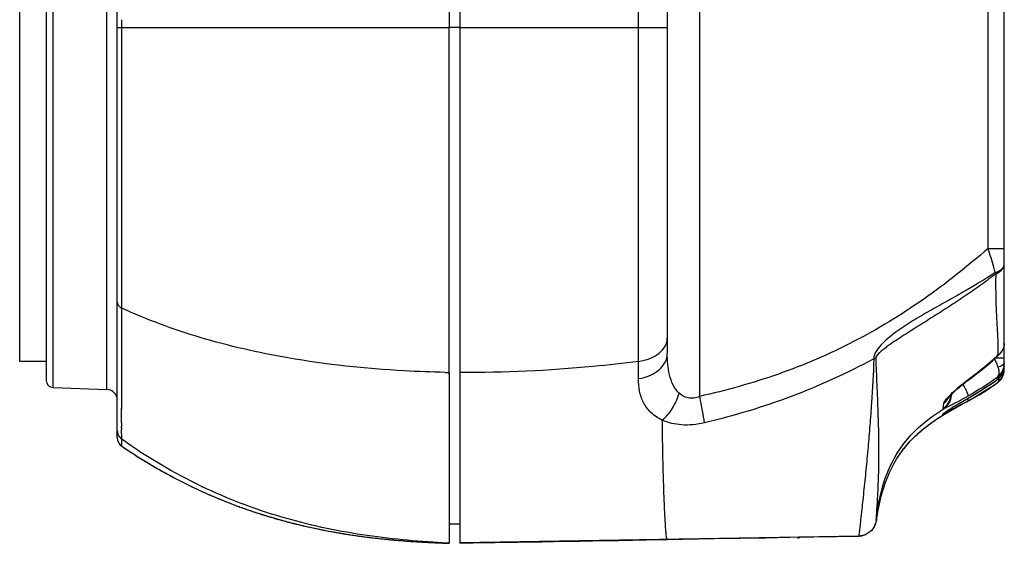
# Model space of a CAD drawing. Header units: millimetres. Extents: x 3489 to 4105, y -1201 to -766.
# Tile 35 of 55: x 3861 to 3889, y -960 to -945. Entities that reach past the tile are written whole.
import ezdxf

# ---------------------------------------------------------------- set-up
doc = ezdxf.new("R2010")
doc.units = ezdxf.units.MM

msp = doc.modelspace()

# ---------------------------------------------------------------- linework, layer by layer
at = {"color": 7, "linetype": 'Continuous'}
for p, q in [((3873.389, -931.311), (3873.389, -945.17)), ((3864.039, -956.715), (3864.039, -933.625)), ((3880.451, -934.841), (3880.451, -955.557)), ((3863.749, -955.36), (3863.749, -934.98)), ((3862.039, -935.233), (3862.039, -955.107)), ((3878.728, -954.569), (3878.728, -935.29)), ((3889.039, -954.776), (3889.039, -935.559)), ((3861.289, -954.57), (3861.289, -935.77)), ((3862.232, -955.307), (3862.232, -935.766)), ((3879.539, -935.979), (3879.539, -954.347)), ((3873.689, -937.528), (3873.689, -945.17)), ((3888.582, -951.386), (3888.582, -938.957)), ((3864.167, -945.17), (3864.167, -944.947)), ((3864.039, -945.17), (3871.589, -945.17)), ((3864.167, -953.067), (3864.167, -945.17)), ((3871.589, -945.17), (3873.389, -945.17)), ((3873.689, -945.17), (3873.389, -945.17)), ((3873.389, -954.939), (3873.389, -945.17)), ((3873.689, -945.17), (3879.539, -945.17)), ((3873.689, -945.17), (3873.689, -954.883)), ((3888.582, -951.386), (3889.039, -951.386)), ((3864.167, -953.067), (3864.167, -952.685)), ((3864.167, -953.269), (3864.167, -953.067)), ((3864.164, -955.468), (3864.167, -953.269)), ((3862.039, -954.57), (3861.289, -954.57)), ((3878.727, -955.054), (3878.728, -954.569)), ((3889.039, -954.479), (3888.784, -954.479)), ((3888.913, -954.359), (3888.913, -954.359)), ((3888.817, -954.617), (3888.856, -954.728)), ((3888.923, -954.711), (3888.856, -954.728)), ((3889.017, -954.923), (3889.029, -954.873)), ((3889.029, -954.809), (3889.021, -954.822)), ((3889.026, -954.886), (3889.036, -954.832)), ((3889.039, -954.773), (3889.029, -954.809)), ((3889.029, -954.873), (3889.036, -954.824)), ((3889.036, -954.824), (3889.039, -954.776)), ((3889.036, -954.832), (3889.039, -954.776)), ((3889.039, -954.69), (3889.038, -954.705)), ((3873.389, -954.939), (3873.389, -958.714)), ((3873.689, -954.883), (3873.689, -959.685)), ((3887.843, -955.22), (3888.059, -955.051)), ((3888.059, -955.051), (3888.073, -955.057)), ((3888.84, -955.021), (3888.835, -955.082)), ((3888.839, -955.022), (3888.836, -955.081)), ((3888.836, -955.081), (3888.847, -955.074)), ((3888.918, -955.101), (3888.946, -955.066)), ((3888.932, -955.085), (3888.964, -955.039)), ((3888.946, -955.066), (3888.975, -955.02)), ((3888.975, -955.02), (3888.999, -954.972)), ((3888.999, -954.972), (3889.017, -954.923)), ((3889.011, -954.939), (3889.026, -954.886)), ((3862.232, -955.307), (3863.749, -955.36)), ((3887.929, -955.311), (3887.875, -955.211)), ((3888.198, -955.581), (3888.56, -955.365)), ((3888.642, -955.31), (3888.333, -955.501)), ((3888.516, -955.392), (3888.527, -955.385)), ((3888.516, -955.392), (3888.527, -955.385)), ((3888.847, -955.17), (3888.832, -955.181)), ((3888.832, -955.179), (3888.832, -955.181)), ((3888.832, -955.179), (3888.832, -955.181)), ((3888.832, -955.181), (3888.832, -955.181)), ((3888.832, -955.181), (3888.832, -955.181)), ((3864.161, -956.296), (3864.164, -955.468)), ((3864.163, -955.562), (3864.164, -955.468)), ((3864.163, -955.749), (3864.163, -955.656)), ((3887.631, -955.832), (3888.022, -955.601)), ((3888.026, -955.54), (3887.727, -955.706)), ((3887.779, -955.815), (3887.994, -955.695)), ((3887.987, -955.7), (3888.156, -955.605)), ((3887.994, -955.696), (3888.017, -955.683)), ((3888.057, -955.659), (3888.018, -955.681)), ((3888.057, -955.659), (3888.018, -955.681)), ((3888.022, -955.601), (3888.024, -955.601)), ((3864.161, -956.095), (3864.163, -955.749)), ((3887.306, -956.087), (3887.629, -955.899)), ((3887.316, -955.893), (3887.332, -955.745)), ((3887.605, -955.909), (3887.317, -956.074)), ((3887.533, -955.954), (3887.396, -956.034)), ((3887.496, -955.975), (3887.656, -955.883)), ((3887.522, -955.96), (3887.54, -955.95)), ((3887.55, -955.944), (3887.533, -955.953)), ((3887.54, -955.95), (3887.556, -955.94)), ((3887.556, -955.94), (3887.579, -955.927)), ((3887.556, -955.94), (3887.568, -955.934)), ((3887.597, -955.917), (3887.575, -955.929)), ((3887.597, -955.917), (3887.575, -955.93)), ((3887.621, -955.904), (3887.597, -955.917)), ((3887.628, -955.896), (3887.605, -955.909)), ((3887.765, -955.82), (3887.628, -955.896)), ((3887.629, -955.899), (3887.649, -955.887)), ((3887.649, -955.887), (3887.663, -955.879)), ((3887.656, -955.883), (3887.82, -955.792)), ((3887.664, -955.879), (3887.791, -955.808)), ((3887.667, -955.877), (3887.727, -955.844)), ((3887.781, -955.814), (3887.727, -955.844)), ((3887.76, -955.825), (3887.779, -955.814)), ((3887.938, -955.725), (3887.765, -955.82)), ((3887.779, -955.814), (3887.868, -955.765)), ((3887.779, -955.815), (3887.815, -955.795)), ((3887.799, -955.804), (3887.781, -955.814)), ((3887.843, -955.779), (3887.799, -955.804)), ((3887.815, -955.795), (3887.868, -955.766)), ((3864.161, -956.236), (3864.161, -956.095)), ((3864.161, -956.296), (3864.161, -956.236)), ((3887.315, -956.083), (3887.277, -956.106)), ((3887.306, -956.088), (3887.412, -956.023)), ((3887.306, -956.088), (3887.396, -956.034)), ((3887.306, -956.088), (3887.396, -956.034)), ((3887.306, -956.088), (3887.374, -956.047)), ((3887.306, -956.079), (3887.308, -956.051)), ((3887.308, -956.078), (3887.306, -956.053)), ((3887.317, -956.074), (3887.306, -956.079)), ((3887.306, -956.087), (3887.322, -956.077)), ((3887.323, -956.078), (3887.306, -956.088)), ((3887.306, -956.088), (3887.318, -956.081)), ((3887.306, -956.088), (3887.317, -956.081)), ((3887.315, -956.083), (3887.306, -956.088)), ((3887.306, -956.087), (3887.311, -956.084)), ((3887.306, -956.087), (3887.306, -956.087)), ((3887.306, -956.088), (3887.306, -956.088)), ((3887.306, -956.088), (3887.306, -956.088)), ((3887.306, -956.088), (3887.306, -956.088)), ((3887.306, -956.088), (3887.306, -956.088)), ((3887.315, -956.083), (3887.307, -956.088)), ((3887.469, -955.99), (3887.315, -956.082)), ((3887.334, -956.071), (3887.341, -956.067)), ((3887.336, -956.07), (3887.341, -956.067)), ((3864.161, -956.444), (3864.161, -956.4)), ((3864.166, -956.764), (3864.161, -956.483)), ((3886.641, -956.57), (3886.675, -956.54)), ((3886.641, -956.569), (3886.675, -956.54)), ((3886.681, -956.535), (3886.65, -956.561)), ((3886.682, -956.534), (3886.672, -956.542)), ((3886.675, -956.54), (3886.723, -956.5)), ((3886.679, -956.537), (3886.691, -956.527)), ((3886.682, -956.534), (3886.725, -956.498)), ((3886.723, -956.5), (3886.771, -956.461)), ((3886.725, -956.498), (3886.771, -956.461)), ((3886.771, -956.461), (3886.82, -956.421)), ((3886.82, -956.421), (3886.87, -956.383)), ((3886.87, -956.383), (3886.917, -956.349)), ((3864.039, -956.705), (3864.039, -956.712)), ((3864.039, -956.709), (3864.039, -956.711)), ((3864.039, -956.711), (3864.039, -956.712)), ((3864.167, -956.803), (3864.166, -956.764)), ((3864.17, -956.96), (3864.167, -956.803)), ((3864.17, -956.961), (3864.169, -956.767)), ((3886.36, -956.847), (3886.411, -956.791)), ((3886.411, -956.791), (3886.472, -956.728)), ((3886.472, -956.728), (3886.53, -956.672)), ((3886.53, -956.672), (3886.579, -956.625)), ((3886.579, -956.625), (3886.625, -956.584)), ((3886.585, -956.62), (3886.61, -956.597)), ((3886.61, -956.597), (3886.585, -956.62)), ((3886.635, -956.575), (3886.61, -956.597)), ((3886.615, -956.592), (3886.655, -956.557)), ((3886.625, -956.584), (3886.654, -956.558)), ((3886.654, -956.558), (3886.629, -956.58)), ((3886.639, -956.571), (3886.667, -956.547)), ((3886.667, -956.547), (3886.654, -956.558)), ((3886.665, -956.549), (3886.663, -956.551)), ((3864.17, -956.961), (3864.17, -956.96)), ((3864.17, -956.961), (3864.245, -957.011)), ((3886.243, -956.983), (3886.268, -956.953)), ((3886.268, -956.953), (3886.294, -956.922)), ((3886.135, -957.126), (3886.15, -957.104)), ((3873.389, -958.714), (3873.389, -958.95)), ((3873.389, -958.95), (3873.389, -959.692)), ((3885.434, -959.057), (3885.443, -958.994)), ((3869.077, -959.15), (3869.04, -959.14)), ((3869.04, -959.14), (3869.101, -959.155)), ((3869.077, -959.15), (3869.04, -959.14)), ((3869.077, -959.15), (3869.111, -959.157)), ((3869.077, -959.15), (3869.111, -959.158)), ((3869.101, -959.155), (3869.153, -959.167)), ((3869.144, -959.165), (3869.207, -959.18)), ((3869.203, -959.179), (3869.248, -959.19)), ((3869.228, -959.185), (3869.277, -959.197)), ((3869.269, -959.195), (3869.33, -959.209)), ((3869.325, -959.208), (3869.373, -959.219)), ((3869.373, -959.219), (3869.42, -959.23)), ((3869.42, -959.23), (3869.467, -959.24)), ((3869.467, -959.24), (3869.513, -959.25)), ((3869.513, -959.25), (3869.559, -959.26)), ((3869.559, -959.26), (3869.605, -959.27)), ((3869.605, -959.27), (3869.65, -959.279)), ((3869.65, -959.279), (3869.695, -959.289)), ((3869.695, -959.289), (3869.74, -959.298)), ((3869.697, -959.289), (3869.73, -959.297)), ((3869.697, -959.29), (3869.722, -959.295)), ((3869.722, -959.295), (3869.764, -959.303)), ((3869.73, -959.297), (3869.764, -959.303)), ((3869.74, -959.298), (3869.784, -959.307)), ((3869.784, -959.307), (3869.828, -959.316)), ((3869.828, -959.316), (3869.872, -959.324)), ((3873.689, -959.15), (3873.389, -959.15)), ((3885.425, -959.041), (3885.434, -959.056)), ((3885.43, -959.051), (3885.431, -959.052)), ((3885.434, -959.057), (3885.434, -959.056)), ((3885.434, -959.056), (3885.434, -959.056)), ((3885.434, -959.056), (3885.434, -959.056)), ((3869.872, -959.324), (3869.915, -959.333)), ((3869.915, -959.333), (3869.959, -959.341)), ((3869.959, -959.341), (3870.002, -959.349)), ((3870.002, -959.349), (3870.044, -959.357)), ((3870.044, -959.357), (3870.087, -959.365)), ((3870.087, -959.365), (3870.129, -959.372)), ((3870.129, -959.372), (3870.171, -959.38)), ((3870.171, -959.38), (3870.213, -959.387)), ((3870.213, -959.387), (3870.254, -959.394)), ((3870.254, -959.394), (3870.296, -959.401)), ((3870.296, -959.401), (3870.337, -959.408)), ((3870.337, -959.408), (3870.378, -959.415)), ((3870.378, -959.415), (3870.419, -959.422)), ((3870.379, -959.415), (3870.41, -959.421)), ((3870.379, -959.416), (3870.402, -959.42)), ((3870.402, -959.42), (3870.441, -959.426)), ((3870.41, -959.421), (3870.441, -959.426)), ((3870.419, -959.422), (3870.459, -959.428)), ((3870.459, -959.428), (3870.5, -959.435)), ((3870.5, -959.435), (3870.54, -959.441)), ((3870.54, -959.441), (3870.58, -959.447)), ((3870.58, -959.447), (3870.62, -959.453)), ((3870.62, -959.453), (3870.66, -959.459)), ((3870.66, -959.459), (3870.699, -959.465)), ((3870.699, -959.465), (3870.739, -959.471)), ((3870.739, -959.471), (3870.798, -959.48)), ((3870.798, -959.48), (3870.856, -959.488)), ((3870.856, -959.488), (3870.914, -959.496)), ((3870.914, -959.496), (3870.972, -959.503)), ((3870.972, -959.503), (3871.029, -959.511)), ((3871.029, -959.511), (3871.086, -959.518)), ((3871.086, -959.518), (3871.143, -959.525)), ((3871.088, -959.518), (3871.115, -959.522)), ((3871.088, -959.519), (3871.143, -959.526)), ((3871.115, -959.522), (3871.143, -959.525)), ((3871.143, -959.525), (3871.199, -959.532)), ((3871.199, -959.532), (3871.255, -959.539)), ((3871.255, -959.539), (3871.311, -959.545)), ((3871.311, -959.545), (3871.366, -959.552)), ((3871.366, -959.552), (3871.421, -959.558)), ((3871.421, -959.558), (3871.476, -959.564)), ((3871.476, -959.564), (3871.53, -959.569)), ((3871.53, -959.569), (3871.584, -959.575)), ((3871.584, -959.575), (3871.638, -959.58)), ((3871.638, -959.58), (3871.691, -959.586)), ((3871.691, -959.586), (3871.745, -959.591)), ((3871.745, -959.591), (3871.798, -959.596)), ((3884.937, -959.488), (3873.689, -959.684)), ((3883.21, -959.54), (3883.21, -959.54)), ((3884.936, -959.488), (3884.937, -959.488)), ((3884.936, -959.488), (3884.937, -959.488)), ((3871.798, -959.596), (3871.85, -959.6)), ((3871.826, -959.598), (3871.847, -959.601)), ((3871.826, -959.599), (3871.869, -959.602)), ((3871.847, -959.601), (3871.869, -959.602)), ((3871.85, -959.6), (3871.92, -959.607)), ((3871.92, -959.607), (3871.989, -959.612)), ((3871.989, -959.612), (3872.057, -959.618)), ((3872.057, -959.618), (3872.125, -959.623)), ((3872.125, -959.623), (3872.192, -959.628)), ((3872.192, -959.628), (3872.259, -959.633)), ((3872.259, -959.633), (3872.324, -959.638)), ((3872.324, -959.638), (3872.389, -959.642)), ((3872.389, -959.642), (3872.468, -959.647)), ((3872.468, -959.647), (3872.546, -959.652)), ((3872.546, -959.652), (3872.623, -959.657)), ((3872.6, -959.656), (3872.618, -959.657)), ((3872.618, -959.657), (3872.742, -959.663)), ((3872.715, -959.662), (3872.797, -959.666)), ((3872.757, -959.664), (3872.842, -959.668)), ((3872.837, -959.668), (3872.961, -959.674)), ((3872.94, -959.673), (3873.036, -959.677)), ((3873.002, -959.676), (3873.105, -959.68)), ((3873.096, -959.68), (3873.232, -959.685)), ((3873.177, -959.683), (3873.389, -959.69)), ((3873.389, -959.69), (3873.217, -959.681)), ((3873.319, -959.686), (3873.389, -959.69)), ((3873.338, -959.688), (3873.343, -959.688)), ((3873.369, -959.689), (3873.389, -959.69)), ((3873.389, -959.69), (3873.389, -959.693))]:
    msp.add_line(p, q, dxfattribs=at)
for points in [[(3888.913, -954.359), (3888.948, -954.32), (3888.978, -954.277), (3889.002, -954.231), (3889.021, -954.182), (3889.033, -954.13), (3889.038, -954.076), (3889.039, -954.063)], [(3888.073, -955.057), (3888.253, -954.921), (3888.416, -954.794), (3888.571, -954.667), (3888.718, -954.54), (3888.857, -954.413), (3888.913, -954.359)], [(3888.847, -955.074), (3888.878, -955.048), (3888.917, -955.01), (3888.951, -954.967), (3888.979, -954.922), (3889.002, -954.873), (3889.02, -954.822), (3889.032, -954.769), (3889.038, -954.713), (3889.038, -954.705)], [(3887.674, -955.383), (3887.705, -955.355), (3887.737, -955.326), (3887.772, -955.297), (3887.808, -955.266), (3887.845, -955.235), (3887.884, -955.203), (3887.925, -955.171), (3887.967, -955.138), (3888.009, -955.105), (3888.053, -955.072), (3888.073, -955.057)], [(3888.024, -955.601), (3888.196, -955.5), (3888.362, -955.401), (3888.521, -955.3), (3888.673, -955.199), (3888.817, -955.097), (3888.847, -955.074)], [(3888.847, -955.17), (3888.855, -955.164), (3888.896, -955.126), (3888.932, -955.085)], [(3888.964, -955.039), (3888.99, -954.991), (3889.011, -954.939)], [(3887.478, -955.578), (3887.475, -955.583), (3887.475, -955.584), (3887.478, -955.58), (3887.483, -955.573), (3887.491, -955.564), (3887.502, -955.552), (3887.515, -955.537), (3887.531, -955.521), (3887.55, -955.502), (3887.571, -955.481), (3887.593, -955.458), (3887.618, -955.434), (3887.645, -955.409), (3887.674, -955.383)], [(3888.156, -955.605), (3888.326, -955.508), (3888.496, -955.405)], [(3888.496, -955.405), (3888.665, -955.297), (3888.688, -955.281)], [(3887.371, -956.003), (3887.371, -956.003), (3887.372, -956.002), (3887.375, -956), (3887.38, -955.996), (3887.386, -955.992), (3887.394, -955.986), (3887.403, -955.98), (3887.414, -955.972), (3887.426, -955.964), (3887.439, -955.956), (3887.453, -955.946), (3887.468, -955.936), (3887.485, -955.925), (3887.502, -955.914), (3887.52, -955.902), (3887.54, -955.89), (3887.56, -955.877), (3887.582, -955.863), (3887.604, -955.849), (3887.627, -955.835), (3887.652, -955.82), (3887.677, -955.805), (3887.703, -955.789), (3887.73, -955.773), (3887.758, -955.756), (3887.786, -955.739), (3887.816, -955.722), (3887.846, -955.704), (3887.877, -955.686), (3887.908, -955.668), (3887.941, -955.649)], [(3887.941, -955.649), (3888.007, -955.611), (3888.024, -955.601)], [(3887.186, -956.163), (3887.338, -956.068), (3887.496, -955.975)], [(3887.601, -955.915), (3887.645, -955.89), (3887.667, -955.877)], [(3885.537, -958.497), (3885.57, -958.367), (3885.607, -958.236), (3885.648, -958.103), (3885.694, -957.97), (3885.746, -957.837), (3885.803, -957.703), (3885.866, -957.57), (3885.936, -957.438), (3886.013, -957.307), (3886.097, -957.178), (3886.189, -957.051), (3886.288, -956.927), (3886.395, -956.807), (3886.51, -956.69), (3886.632, -956.577), (3886.761, -956.468), (3886.896, -956.362), (3887.038, -956.261), (3887.186, -956.163)], [(3887.025, -956.271), (3887.057, -956.249), (3887.088, -956.229), (3887.117, -956.209)], [(3887.117, -956.209), (3887.146, -956.19), (3887.173, -956.172), (3887.2, -956.155), (3887.226, -956.138)], [(3887.226, -956.138), (3887.252, -956.122), (3887.277, -956.106)], [(3886.638, -956.572), (3886.666, -956.548), (3886.681, -956.535)], [(3886.917, -956.349), (3886.956, -956.32), (3886.991, -956.295), (3887.025, -956.271)], [(3864.17, -956.96), (3864.194, -956.976), (3864.236, -957.004), (3864.278, -957.032)], [(3864.245, -957.011), (3864.333, -957.07), (3864.422, -957.129), (3864.512, -957.187), (3864.602, -957.244), (3864.692, -957.3), (3864.782, -957.356), (3864.872, -957.411), (3864.963, -957.466), (3865.054, -957.519), (3865.145, -957.573), (3865.237, -957.625), (3865.329, -957.677), (3865.421, -957.728), (3865.513, -957.778), (3865.605, -957.827), (3865.698, -957.876), (3865.791, -957.924), (3865.884, -957.972), (3865.977, -958.018), (3866.07, -958.064), (3866.163, -958.109), (3866.257, -958.154), (3866.35, -958.197), (3866.444, -958.24), (3866.537, -958.282), (3866.631, -958.324), (3866.725, -958.364), (3866.819, -958.404), (3866.913, -958.443), (3867.007, -958.482), (3867.101, -958.519), (3867.195, -958.556), (3867.289, -958.593), (3867.383, -958.628), (3867.477, -958.663), (3867.571, -958.697), (3867.665, -958.73), (3867.758, -958.762), (3867.852, -958.794), (3867.946, -958.825), (3868.039, -958.856), (3868.133, -958.885), (3868.226, -958.914), (3868.319, -958.943), (3868.412, -958.97), (3868.505, -958.997), (3868.598, -959.024), (3868.69, -959.049), (3868.783, -959.074), (3868.875, -959.098), (3868.967, -959.122), (3869.059, -959.145), (3869.15, -959.167), (3869.241, -959.189), (3869.332, -959.21), (3869.423, -959.231), (3869.513, -959.251), (3869.603, -959.27), (3869.693, -959.289), (3869.783, -959.307), (3869.872, -959.325), (3869.96, -959.342), (3870.049, -959.358), (3870.137, -959.374), (3870.224, -959.39), (3870.312, -959.405), (3870.398, -959.419), (3870.485, -959.433), (3870.571, -959.446), (3870.656, -959.459), (3870.741, -959.472), (3870.826, -959.484), (3870.91, -959.496), (3870.994, -959.507), (3871.077, -959.517), (3871.16, -959.528), (3871.242, -959.538), (3871.324, -959.547), (3871.405, -959.556), (3871.486, -959.565), (3871.566, -959.573), (3871.645, -959.581), (3871.724, -959.589), (3871.802, -959.596), (3871.88, -959.603), (3871.957, -959.61), (3872.033, -959.616), (3872.108, -959.622), (3872.183, -959.628), (3872.257, -959.633), (3872.33, -959.639), (3872.403, -959.643), (3872.475, -959.648), (3872.546, -959.652), (3872.615, -959.656), (3872.684, -959.66), (3872.751, -959.664), (3872.817, -959.667), (3872.881, -959.67), (3872.944, -959.673), (3873.005, -959.676), (3873.061, -959.678), (3873.112, -959.68), (3873.157, -959.682)], [(3864.278, -957.032), (3864.319, -957.06), (3864.361, -957.088), (3864.402, -957.115), (3864.444, -957.142), (3864.485, -957.168), (3864.526, -957.195), (3864.566, -957.221), (3864.607, -957.246), (3864.648, -957.272), (3864.688, -957.297), (3864.728, -957.322), (3864.768, -957.347), (3864.808, -957.372), (3864.848, -957.396), (3864.888, -957.42), (3864.928, -957.444), (3864.967, -957.467), (3865.006, -957.491), (3865.046, -957.514), (3865.085, -957.537), (3865.124, -957.559), (3865.163, -957.582), (3865.202, -957.604), (3865.24, -957.626), (3865.279, -957.648), (3865.317, -957.669), (3865.356, -957.691), (3865.394, -957.712), (3865.432, -957.733), (3865.47, -957.754), (3865.508, -957.775), (3865.546, -957.795), (3865.584, -957.815), (3865.622, -957.836), (3865.66, -957.855), (3865.698, -957.875), (3865.735, -957.895), (3865.773, -957.914), (3865.81, -957.934), (3865.848, -957.953), (3865.885, -957.972), (3865.923, -957.991), (3865.96, -958.009), (3865.997, -958.028), (3866.035, -958.046), (3866.072, -958.064), (3866.109, -958.082), (3866.146, -958.1), (3866.184, -958.118), (3866.221, -958.136), (3866.258, -958.153), (3866.295, -958.171), (3866.332, -958.188), (3866.369, -958.205), (3866.406, -958.222), (3866.444, -958.239), (3866.481, -958.256), (3866.518, -958.273), (3866.555, -958.289), (3866.592, -958.306), (3866.629, -958.322), (3866.666, -958.338), (3866.703, -958.354), (3866.74, -958.37), (3866.777, -958.386), (3866.814, -958.401), (3866.851, -958.417), (3866.888, -958.432), (3866.924, -958.447), (3866.961, -958.462), (3866.998, -958.477), (3867.035, -958.492), (3867.071, -958.507), (3867.108, -958.521), (3867.144, -958.536), (3867.181, -958.55), (3867.217, -958.564), (3867.254, -958.578), (3867.29, -958.592), (3867.327, -958.606), (3867.363, -958.62), (3867.399, -958.633), (3867.435, -958.647), (3867.471, -958.66), (3867.507, -958.673), (3867.543, -958.686), (3867.579, -958.699), (3867.615, -958.712), (3867.651, -958.724), (3867.686, -958.737), (3867.722, -958.749), (3867.757, -958.761), (3867.793, -958.773), (3867.828, -958.785), (3867.863, -958.797), (3867.899, -958.809), (3867.934, -958.821), (3867.969, -958.832), (3868.003, -958.843), (3868.038, -958.855), (3868.073, -958.866), (3868.108, -958.877), (3868.142, -958.888), (3868.177, -958.898), (3868.211, -958.909), (3868.245, -958.92), (3868.279, -958.93), (3868.313, -958.94), (3868.347, -958.95), (3868.381, -958.96), (3868.414, -958.97), (3868.448, -958.98), (3868.481, -958.99), (3868.514, -958.999), (3868.547, -959.009), (3868.579, -959.018), (3868.612, -959.027), (3868.644, -959.036), (3868.675, -959.044), (3868.706, -959.053), (3868.737, -959.061), (3868.767, -959.069), (3868.797, -959.077), (3868.827, -959.085), (3868.856, -959.093), (3868.885, -959.1), (3868.913, -959.108), (3868.941, -959.115), (3868.968, -959.122), (3868.995, -959.129), (3869.022, -959.135), (3869.049, -959.142)], [(3886.15, -957.104), (3886.166, -957.083), (3886.18, -957.064)], [(3886.18, -957.064), (3886.202, -957.035), (3886.222, -957.01), (3886.243, -956.983)], [(3886.294, -956.922), (3886.322, -956.888), (3886.36, -956.847)], [(3886.038, -957.268), (3886.048, -957.253), (3886.058, -957.236), (3886.07, -957.219), (3886.081, -957.202), (3886.094, -957.184)], [(3886.094, -957.184), (3886.107, -957.165), (3886.12, -957.146), (3886.135, -957.126)], [(3885.434, -959.056), (3885.441, -959.006), (3885.452, -958.933), (3885.467, -958.845), (3885.485, -958.742), (3885.509, -958.626), (3885.537, -958.498), (3885.571, -958.362), (3885.596, -958.276)], [(3885.443, -958.994), (3885.462, -958.874), (3885.484, -958.751), (3885.509, -958.625), (3885.537, -958.497)], [(3885.425, -959.045), (3885.427, -959.047), (3885.43, -959.051)], [(3885.431, -959.052), (3885.432, -959.054), (3885.433, -959.055), (3885.433, -959.056), (3885.434, -959.056), (3885.434, -959.056), (3885.434, -959.057)], [(3873.689, -959.685), (3874.068, -959.678), (3874.374, -959.673), (3874.685, -959.668), (3875.003, -959.663), (3875.329, -959.658), (3875.662, -959.653), (3876.004, -959.647), (3876.351, -959.642), (3876.704, -959.636), (3877.064, -959.63), (3877.428, -959.624), (3877.799, -959.618), (3878.174, -959.611), (3878.556, -959.604), (3878.942, -959.597), (3879.536, -959.586)], [(3879.536, -959.586), (3880.864, -959.561), (3881.598, -959.548), (3882.309, -959.535), (3882.998, -959.522), (3883.667, -959.511), (3884.315, -959.499), (3884.936, -959.488)], [(3884.936, -959.488), (3884.946, -959.488), (3884.965, -959.487), (3884.983, -959.485), (3885.001, -959.483), (3885.019, -959.48), (3885.036, -959.476), (3885.053, -959.472), (3885.069, -959.468), (3885.084, -959.463), (3885.098, -959.458), (3885.111, -959.453), (3885.123, -959.449), (3885.134, -959.444), (3885.138, -959.442)], [(3872.6, -959.656), (3872.605, -959.656), (3872.618, -959.657)], [(3873.223, -959.681), (3873.246, -959.682), (3873.319, -959.686)]]:
    msp.add_lwpolyline(points, dxfattribs=at)
for centre, radius, start, end in [((3887.752, -952.654), 1.188, 27.603, 29.5481), ((3881.783, -954.296), 7.087, 0.1794, 1.151), ((3881.966, -954.296), 6.904, 359.2976, 0.178), ((3885.198, -953.895), 0.62, 285.336, 290.4583), ((3884.774, -950.094), 5.928, 312.0259, 313.696), ((3882.568, -956.906), 6.655, 20.1132, 21.2628), ((3888.616, -954.023), 0.438, 305.3821, 308.9529), ((3888.534, -954.772), 0.505, 339.3253, 355.2741), ((3888.537, -954.776), 0.502, 341.4027, 355.1218), ((3888.537, -954.776), 0.501, 344.1637, 355.4185), ((3888.513, -954.608), 0.526, 346.6799, 359.9599), ((3888.557, -954.69), 0.482, 345.9858, 355.2438), ((3888.555, -954.69), 0.484, 355.247, 358.1864), ((3888.536, -954.773), 0.502, 355.3141, 359.9972), ((3888.538, -954.776), 0.501, 355.1469, 359.9971), ((3862.239, -955.107), 0.2, 180, 268), ((3876.796, -940.027), 18.777, 306.8575, 307.4028), ((3885.569, -950.694), 5.471, 304.4587, 305.5413), ((3885.864, -951.106), 4.964, 305.5404, 306.7923), ((3888.537, -954.774), 0.502, 309.1524, 312.2733), ((3888.539, -954.776), 0.5, 312.2722, 315.509), ((3888.54, -954.777), 0.499, 315.5127, 319.4365), ((3888.539, -954.777), 0.5, 319.4366, 321.7483), ((3888.539, -954.776), 0.5, 321.7485, 324.1262), ((3888.538, -954.776), 0.5, 324.1267, 326.8594), ((3888.538, -954.776), 0.501, 326.8594, 329.5115), ((3888.536, -954.773), 0.503, 329.4579, 339.2791), ((3888.538, -954.776), 0.501, 329.5215, 339.4669), ((3888.538, -954.776), 0.5, 339.0384, 341.3788), ((3888.539, -954.776), 0.5, 339.4764, 341.8367), ((3888.538, -954.776), 0.5, 341.8366, 344.1499), ((3863.739, -955.659), 0.3, 360, 88), ((3890.845, -958.897), 4.746, 131.1322, 132.002), ((3891.155, -959.251), 5.217, 129.4098, 131.1293), ((3884.866, -949.547), 6.891, 301.4934, 302.4996), ((3885.405, -950.391), 5.89, 302.3824, 303.877), ((3885.83, -951.027), 5.123, 303.2857, 305.8684), ((3885.912, -951.145), 4.981, 303.8706, 305.8812), ((3888.764, -955.087), 0.114, 306.5453, 313.2668), ((3887.047, -955.474), 0.497, 353.5905, 355.9781), ((3887.043, -955.487), 0.513, 355.0382, 358.8699), ((3869.085, -921.609), 38.979, 298.9263, 299.0602), ((3875.941, -933.94), 24.872, 299.0487, 299.2866), ((3880.157, -941.47), 16.24, 299.1077, 299.9032), ((3880.098, -941.352), 16.374, 299.2865, 299.6498), ((3882.916, -946.283), 10.693, 299.9437, 300.4417), ((3892.503, -964.604), 9.977, 120.1958, 120.7925), ((3887.048, -955.655), 0.496, 321.0301, 322.9636), ((3893.121, -965.659), 11.2, 119.9295, 120.4506), ((3893.093, -965.61), 11.143, 119.8394, 120.4424), ((3892.945, -965.354), 10.847, 119.8895, 120.4536), ((3892.956, -965.372), 10.868, 119.8934, 120.4565), ((3893.056, -965.548), 11.071, 119.9927, 120.3007), ((3893.099, -965.626), 11.16, 120.0732, 120.2009), ((3893.512, -966.338), 11.983, 119.926, 120.0728), ((3894.076, -967.32), 13.116, 119.7176, 119.9248), ((3894.072, -967.306), 13.101, 119.7324, 119.9402), ((3894.041, -967.254), 13.041, 119.7639, 119.9048), ((3894.026, -967.229), 13.011, 119.7603, 119.9015), ((3894.239, -967.602), 13.441, 119.7265, 119.8454), ((3894.769, -968.524), 14.504, 119.6325, 119.7675), ((3894.753, -968.498), 14.474, 119.6281, 119.7641), ((3894.736, -968.47), 14.441, 119.6242, 119.7605), ((3895.079, -969.07), 15.132, 119.5314, 119.7322), ((3895.432, -969.692), 15.847, 119.4957, 119.6283), ((3895.413, -969.661), 15.811, 119.4915, 119.6244), ((3895.447, -969.716), 15.876, 119.5003, 119.6326), ((3898.118, -974.448), 21.309, 119.186, 119.5131), ((3896.846, -972.194), 18.721, 119.2522, 119.5228), ((3896.786, -972.144), 18.648, 119.2873, 119.4073), ((3896.521, -971.614), 18.057, 119.3752, 119.4994), ((3896.503, -971.586), 18.023, 119.3704, 119.4948), ((3896.305, -971.248), 17.633, 119.3496, 119.4767), ((3899.512, -976.956), 24.18, 119.0301, 119.3438), ((3900.219, -978.271), 25.672, 118.9865, 119.2817), ((3898.535, -975.197), 22.167, 119.2241, 119.3694), ((3901.989, -981.372), 29.242, 119.0446, 119.2572), ((3902.571, -982.415), 30.436, 119.0776, 119.2211), ((3887.044, -955.661), 0.5, 301.5289, 303.9906), ((3887.044, -955.661), 0.5, 301.5382, 303.2513), ((3887.044, -955.626), 0.501, 301.8267, 311.8899), ((3891.69, -963.235), 8.385, 120.8098, 121.4539), ((3891.663, -963.186), 8.328, 120.8204, 121.4656), ((3890.688, -961.585), 6.454, 121.2972, 121.4841), ((3891.629, -963.137), 8.269, 121.1103, 121.3841), ((3891.849, -963.502), 8.695, 120.806, 121.1081), ((3891.828, -963.462), 8.65, 120.8216, 120.9917), ((3892.254, -964.18), 9.485, 120.4635, 120.8101), ((3892.092, -963.905), 9.166, 120.5847, 120.8216), ((3892.076, -963.877), 9.133, 120.5831, 120.8208), ((3892.105, -963.925), 9.189, 120.5873, 120.8236), ((3892.406, -964.434), 9.781, 120.4611, 120.5884), ((3892.394, -964.416), 9.759, 120.4582, 120.5857), ((3892.379, -964.391), 9.73, 120.4563, 120.5841), ((3892.571, -964.717), 10.108, 120.3022, 120.4562), ((3897.67, -956.36), 33.509, 179.8911, 180.0686), ((3883.738, -956.381), 19.577, 180.1837, 180.2993), ((3864.339, -956.713), 0.3, 180, 235.8443), ((3864.337, -956.52), 0.298, 228.8641, 234.9764), ((3864.339, -956.712), 0.3, 206.4225, 235.8451), ((3872.839, -943.876), 15.73, 253.9652, 256.0218), ((3873.019, -943.144), 16.484, 256.2879, 258.3742), ((3873.231, -942.095), 17.554, 258.6074, 260.648), ((3884.939, -958.988), 0.5, 313.2472, 352.1212), ((3873.468, -940.635), 19.034, 260.8498, 262.8174), ((3873.718, -938.613), 21.071, 262.9791, 264.846), ((3883.21, -959.44), 0.1, 270, 308.7503), ((3884.937, -958.988), 0.5, 271, 280.0131), ((3873.971, -935.766), 23.929, 264.9612, 266.7155), ((3874.175, -932.234), 27.467, 266.7511, 268.0016), ((3874.268, -929.759), 29.944, 267.9888, 268.2788)]:
    msp.add_arc(centre, radius, start, end, dxfattribs=at)
for points, knots in [([(3888.582, -951.386), (3888.001, -951.892), (3886.795, -952.855), (3884.818, -954.063), (3882.688, -954.973), (3881.202, -955.389), (3880.451, -955.557)], [0, 0, 0, 0, 0.250179, 0.500192, 0.750106, 1, 1, 1, 1]), ([(3888.785, -952.068), (3888.771, -952.017), (3888.707, -951.789), (3888.637, -951.562), (3888.582, -951.386)], [0, 0, 0, 0, 0.220739, 1, 1, 1, 1]), ([(3888.785, -952.068), (3888.822, -952.056), (3888.888, -952.027), (3888.971, -951.968), (3889.025, -951.896), (3889.039, -951.84), (3889.039, -951.814)], [0, 0, 0, 0, 0.301281, 0.566531, 0.795307, 1, 1, 1, 1]), ([(3888.805, -952.103), (3888.87, -952.075), (3888.959, -952.017), (3889.027, -951.903), (3889.039, -951.843), (3889.039, -951.814)], [0, 0, 0, 0, 0.541764, 0.778303, 1, 1, 1, 1]), ([(3888.785, -952.068), (3888.488, -952.262), (3888.029, -952.538), (3887.405, -952.886), (3886.935, -953.147), (3886.468, -953.417), (3886.089, -953.662), (3885.801, -953.881), (3885.601, -954.061), (3885.454, -954.231), (3885.374, -954.377), (3885.356, -954.458), (3885.362, -954.494)], [0, 0, 0, 0, 0.250173, 0.375856, 0.501958, 0.628435, 0.755246, 0.818777, 0.882265, 0.944893, 0.974582, 1, 1, 1, 1]), ([(3888.805, -952.103), (3888.667, -952.207), (3888.388, -952.413), (3887.962, -952.71), (3887.529, -952.999), (3887.164, -953.232), (3886.87, -953.417), (3886.649, -953.555), (3886.428, -953.694), (3886.208, -953.834), (3886.026, -953.952), (3885.882, -954.05), (3885.775, -954.125), (3885.67, -954.203), (3885.585, -954.271), (3885.52, -954.329), (3885.474, -954.374), (3885.436, -954.421), (3885.415, -954.458), (3885.415, -954.477)], [0, 0, 0, 0, 0.124984, 0.250085, 0.375301, 0.500613, 0.563299, 0.626001, 0.688724, 0.751473, 0.814264, 0.845683, 0.877124, 0.908586, 0.940049, 0.95575, 0.971357, 0.986611, 1, 1, 1, 1]), ([(3888.869, -954.154), (3888.866, -954.027), (3888.855, -953.752), (3888.822, -953.293), (3888.802, -952.735), (3888.804, -952.327), (3888.805, -952.103)], [0, 0, 0, 0, 0.185454, 0.402285, 0.673334, 1, 1, 1, 1]), ([(3864.039, -952.902), (3864.039, -952.935), (3864.069, -953.008), (3864.131, -953.05), (3864.167, -953.067)], [0, 0, 0, 0, 0.454542, 1, 1, 1, 1]), ([(3868.848, -954.472), (3868.013, -954.327), (3866.417, -953.964), (3864.878, -953.398), (3864.167, -953.067)], [0, 0, 0, 0, 0.519257, 1, 1, 1, 1]), ([(3878.728, -954.569), (3878.837, -954.555), (3879.044, -954.505), (3879.309, -954.359), (3879.492, -954.158), (3879.539, -953.991), (3879.539, -953.913)], [0, 0, 0, 0, 0.293793, 0.560377, 0.792771, 1, 1, 1, 1]), ([(3889.039, -954.063), (3889.038, -954.12), (3889.011, -954.236), (3888.936, -954.328), (3888.891, -954.364)], [0, 0, 0, 0, 0.49934, 1, 1, 1, 1]), ([(3873.277, -954.879), (3872.894, -954.871), (3871.412, -954.818), (3869.932, -954.661), (3868.848, -954.472)], [0, 0, 0, 0, 0.258105, 1, 1, 1, 1]), ([(3878.728, -954.569), (3878.303, -954.624), (3876.629, -954.812), (3874.944, -954.892), (3873.689, -954.884)], [0, 0, 0, 0, 0.254595, 1, 1, 1, 1]), ([(3878.727, -955.054), (3878.837, -955.039), (3879.046, -954.984), (3879.312, -954.826), (3879.493, -954.608), (3879.539, -954.431), (3879.539, -954.347)], [0, 0, 0, 0, 0.285995, 0.549326, 0.784698, 1, 1, 1, 1]), ([(3879.873, -955.462), (3879.732, -955.33), (3879.567, -954.942), (3879.539, -954.549), (3879.539, -954.347)], [0, 0, 0, 0, 0.488137, 1, 1, 1, 1]), ([(3885.362, -954.494), (3884.613, -954.901), (3883.055, -955.611), (3881.416, -956.103), (3880.586, -956.301)], [0, 0, 0, 0, 0.499914, 1, 1, 1, 1]), ([(3885.362, -954.494), (3885.346, -954.911), (3885.312, -955.537), (3885.251, -956.37), (3885.198, -956.995), (3885.149, -957.515), (3885.107, -957.931), (3885.074, -958.242), (3885.047, -958.502), (3885.024, -958.71), (3885.007, -958.865), (3884.99, -959.021), (3884.976, -959.151), (3884.965, -959.255), (3884.957, -959.32), (3884.951, -959.372), (3884.947, -959.41), (3884.942, -959.443), (3884.939, -959.469), (3884.936, -959.482), (3884.936, -959.488)], [0, 0, 0, 0, 0.249996, 0.374997, 0.499998, 0.624999, 0.6875, 0.750001, 0.812502, 0.843752, 0.875002, 0.906253, 0.937503, 0.953128, 0.968754, 0.976566, 0.984378, 0.992192, 0.996097, 1, 1, 1, 1]), ([(3885.415, -954.477), (3885.424, -954.728), (3885.445, -955.236), (3885.476, -956.001), (3885.494, -956.641), (3885.497, -957.147), (3885.494, -957.514), (3885.486, -957.865), (3885.472, -958.192), (3885.457, -958.48), (3885.442, -958.716), (3885.433, -958.872), (3885.427, -958.96), (3885.425, -958.998), (3885.424, -959.023), (3885.424, -959.036), (3885.423, -959.043), (3885.425, -959.045)], [0, 0, 0, 0, 0.165101, 0.333723, 0.502356, 0.585198, 0.665923, 0.74328, 0.815606, 0.88022, 0.933133, 0.970412, 0.982634, 0.990924, 0.995933, 0.998569, 1, 1, 1, 1]), ([(3888.87, -954.38), (3888.874, -954.379), (3888.89, -954.375), (3888.904, -954.367), (3888.913, -954.359)], [0, 0, 0, 0, 0.271966, 1, 1, 1, 1]), ([(3873.277, -954.879), (3873.293, -954.879), (3873.317, -954.881), (3873.351, -954.878), (3873.373, -954.876), (3873.395, -954.881), (3873.399, -954.901), (3873.395, -954.92), (3873.391, -954.933), (3873.389, -954.939)], [0, 0, 0, 0, 0.270546, 0.422947, 0.568675, 0.671135, 0.765887, 0.883871, 1, 1, 1, 1]), ([(3889.024, -954.806), (3889.011, -954.861), (3888.963, -954.967), (3888.882, -955.049), (3888.836, -955.081)], [0, 0, 0, 0, 0.502185, 1, 1, 1, 1]), ([(3888.856, -954.728), (3888.867, -954.758), (3888.893, -954.853), (3888.887, -954.974), (3888.838, -955.022)], [0, 0, 0, 0, 0.322236, 1, 1, 1, 1]), ([(3888.838, -955.022), (3888.884, -954.986), (3888.964, -954.897), (3889.011, -954.787), (3889.024, -954.729)], [0, 0, 0, 0, 0.496183, 1, 1, 1, 1]), ([(3889.039, -954.609), (3889.039, -954.619), (3889.03, -954.648), (3888.988, -954.685), (3888.947, -954.703), (3888.923, -954.711)], [0, 0, 0, 0, 0.185254, 0.532874, 1, 1, 1, 1]), ([(3879.4, -956.223), (3879.284, -956.169), (3879.074, -956.032), (3878.856, -955.74), (3878.744, -955.406), (3878.726, -955.172), (3878.727, -955.054)], [0, 0, 0, 0, 0.269377, 0.513134, 0.751653, 1, 1, 1, 1]), ([(3888.888, -955.039), (3888.888, -955.053), (3888.885, -955.1), (3888.866, -955.148), (3888.842, -955.17)], [0, 0, 0, 0, 0.292214, 1, 1, 1, 1]), ([(3889.006, -954.955), (3888.997, -954.976), (3888.96, -955.058), (3888.9, -955.128), (3888.847, -955.17)], [0, 0, 0, 0, 0.252921, 1, 1, 1, 1]), ([(3887.453, -955.581), (3887.468, -955.565), (3887.538, -955.492), (3887.611, -955.422), (3887.67, -955.37)], [0, 0, 0, 0, 0.221232, 1, 1, 1, 1]), ([(3888.026, -955.54), (3888.027, -955.537), (3888.025, -955.528), (3888.019, -955.504), (3888.001, -955.459), (3887.969, -955.391), (3887.943, -955.34), (3887.929, -955.311)], [0, 0, 0, 0, 0.03697, 0.100705, 0.307844, 0.613269, 1, 1, 1, 1]), ([(3879.4, -956.223), (3879.514, -956.13), (3879.711, -955.893), (3879.833, -955.612), (3879.873, -955.462)], [0, 0, 0, 0, 0.487219, 1, 1, 1, 1]), ([(3880.451, -955.557), (3880.4, -955.58), (3880.294, -955.613), (3880.132, -955.609), (3879.987, -955.555), (3879.908, -955.495), (3879.873, -955.462)], [0, 0, 0, 0, 0.268841, 0.525915, 0.768263, 1, 1, 1, 1]), ([(3880.586, -956.301), (3880.573, -956.189), (3880.532, -955.94), (3880.482, -955.693), (3880.451, -955.557)], [0, 0, 0, 0, 0.447042, 1, 1, 1, 1]), ([(3887.316, -955.893), (3887.377, -955.853), (3887.484, -955.746), (3887.533, -955.602), (3887.541, -955.53)], [0, 0, 0, 0, 0.500301, 1, 1, 1, 1]), ([(3887.332, -955.745), (3887.333, -955.736), (3887.344, -955.714), (3887.368, -955.678), (3887.406, -955.632), (3887.436, -955.599), (3887.453, -955.581)], [0, 0, 0, 0, 0.134482, 0.351061, 0.643002, 1, 1, 1, 1]), ([(3887.342, -955.896), (3887.401, -955.856), (3887.503, -955.746), (3887.547, -955.603), (3887.553, -955.531)], [0, 0, 0, 0, 0.495578, 1, 1, 1, 1]), ([(3887.727, -955.706), (3887.685, -955.729), (3887.605, -955.772), (3887.496, -955.828), (3887.411, -955.869), (3887.362, -955.89), (3887.342, -955.895)], [0, 0, 0, 0, 0.340232, 0.631194, 0.855854, 1, 1, 1, 1]), ([(3888.018, -955.681), (3888.02, -955.679), (3888.02, -955.671), (3888.016, -955.65), (3888.008, -955.629), (3888.002, -955.614)], [0, 0, 0, 0, 0.094704, 0.288309, 1, 1, 1, 1]), ([(3885.425, -959.045), (3885.471, -958.644), (3885.613, -957.924), (3886.064, -957.008), (3886.662, -956.358), (3887.114, -956.04), (3887.342, -955.896)], [0, 0, 0, 0, 0.316009, 0.568516, 0.789399, 1, 1, 1, 1]), ([(3887.308, -956.051), (3887.308, -956.048), (3887.318, -956.041), (3887.333, -956.027), (3887.362, -956.007), (3887.399, -955.981), (3887.446, -955.949), (3887.524, -955.898), (3887.587, -955.859), (3887.631, -955.832)], [0, 0, 0, 0, 0.023392, 0.080034, 0.168685, 0.287066, 0.432422, 0.601758, 1, 1, 1, 1]), ([(3887.342, -955.896), (3887.338, -955.897), (3887.331, -955.898), (3887.323, -955.899), (3887.317, -955.898), (3887.316, -955.894), (3887.316, -955.893)], [0, 0, 0, 0, 0.404592, 0.681925, 0.853501, 1, 1, 1, 1]), ([(3879.536, -959.586), (3879.535, -959.586), (3879.532, -959.583), (3879.527, -959.568), (3879.519, -959.525), (3879.51, -959.445), (3879.499, -959.322), (3879.488, -959.159), (3879.476, -958.963), (3879.465, -958.739), (3879.451, -958.404), (3879.435, -957.956), (3879.42, -957.395), (3879.409, -956.814), (3879.403, -956.421), (3879.4, -956.223)], [0, 0, 0, 0, 0.000921, 0.003221, 0.014891, 0.038705, 0.075592, 0.124554, 0.183731, 0.250921, 0.32399, 0.482335, 0.650408, 0.823618, 1, 1, 1, 1]), ([(3880.586, -956.301), (3880.378, -956.35), (3879.972, -956.392), (3879.571, -956.302), (3879.4, -956.223)], [0, 0, 0, 0, 0.532014, 1, 1, 1, 1]), ([(3864.039, -956.52), (3864.039, -956.562), (3864.057, -956.647), (3864.109, -956.717), (3864.141, -956.745)], [0, 0, 0, 0, 0.499483, 1, 1, 1, 1]), ([(3873.217, -959.681), (3872.457, -959.64), (3870.926, -959.497), (3868.629, -959.005), (3866.328, -958.129), (3864.877, -957.268), (3864.166, -956.764)], [0, 0, 0, 0, 0.236945, 0.477787, 0.728866, 1, 1, 1, 1]), ([(3885.425, -959.045), (3885.415, -959.129), (3885.352, -959.294), (3885.215, -959.407), (3885.138, -959.442)], [0, 0, 0, 0, 0.499986, 1, 1, 1, 1]), ([(3884.936, -959.488), (3884.936, -959.488), (3884.936, -959.488), (3884.936, -959.488), (3884.936, -959.488)], [0, 0, 0, 0, 0.51815, 1, 1, 1, 1])]:
    msp.add_open_spline(points, degree=3, knots=knots, dxfattribs=at)
for points in [[(3888.202, -954.943), (3888.387, -954.801), (3888.569, -954.654), (3888.743, -954.498)], [(3888.839, -955.022), (3888.581, -955.214), (3888.304, -955.379), (3888.026, -955.54)], [(3888.832, -955.179), (3888.887, -955.139), (3888.934, -955.087), (3888.969, -955.028)], [(3888.022, -955.601), (3888.24, -955.475), (3888.457, -955.347), (3888.664, -955.205)], [(3887.332, -955.745), (3887.396, -955.7), (3887.451, -955.638), (3887.488, -955.568)], [(3887.306, -956.079), (3887.354, -956.049), (3887.398, -956.011), (3887.433, -955.967)], [(3885.138, -959.442), (3885.076, -959.471), (3885.006, -959.487), (3884.937, -959.488)]]:
    msp.add_open_spline(points, degree=3, dxfattribs=at)

doc.saveas('drawing.dxf')
